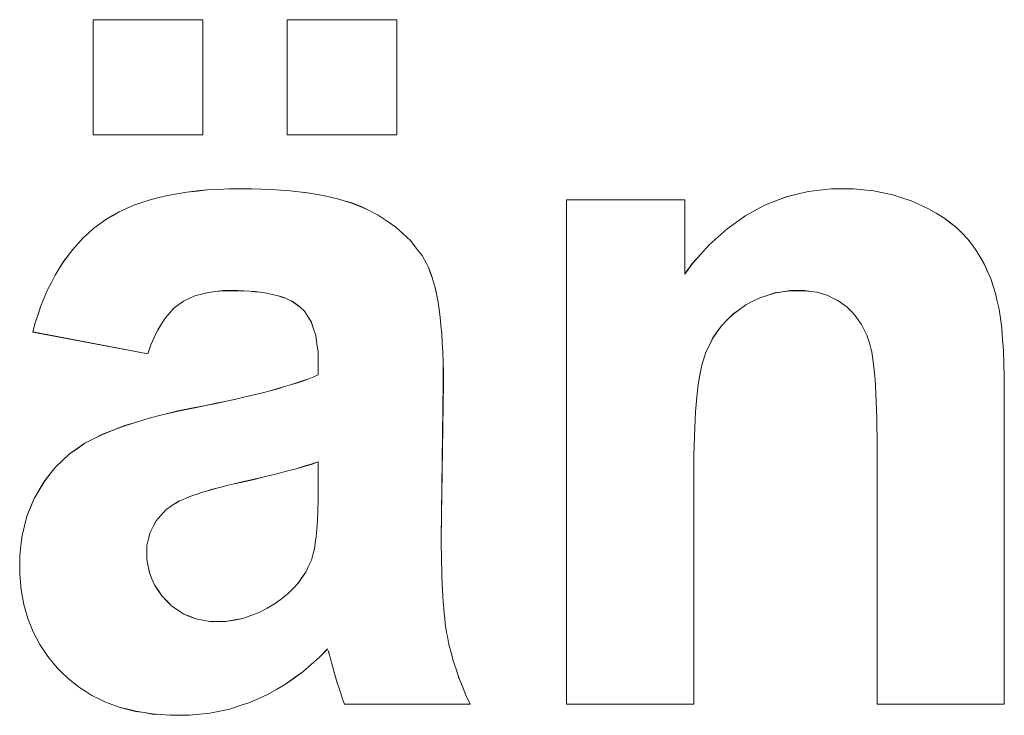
# Model space of a CAD drawing. Extents: x 229 to 926, y 37 to 878.
# Tile 156 of 194: x 359.43 to 362.96, y 819.52 to 822.02. Entities that reach past the tile are written whole.
import ezdxf

# ---------------------------------------------------------------- set-up
doc = ezdxf.new("R2010")
doc.units = 0
doc.layers.get('0').update_dxf_attribs({"lineweight": 13})
doc.layers.add('Beschriftung', color=7, linetype='Continuous', lineweight=25)
doc.layers.add('Beschriftung-A03ENJ5NI0', color=7, linetype='Continuous', lineweight=25)

# ---------------------------------------------------------------- blocks, each defined once
blk = doc.blocks.new('Referenz-A03ENJ5LI0', base_point=(255.7277, 65.704))
at = {"layer": 'Beschriftung', "color": 0, "lineweight": -2}
for p, q in [((359.6896, 821.608), (359.6896, 822.0214)), ((359.6896, 822.0214), (360.0833, 822.0214)), ((360.0833, 822.0214), (360.0833, 821.608)), ((360.3874, 821.608), (360.3874, 822.0214)), ((360.3874, 822.0214), (360.7811, 822.0214)), ((360.7811, 822.0214), (360.7811, 821.608)), ((360.0833, 821.608), (359.6896, 821.608)), ((360.7811, 821.608), (360.3874, 821.608)), ((359.9575, 821.39), (359.9918, 821.3959)), ((359.9918, 821.3959), (360.0261, 821.4018)), ((360.0261, 821.4018), (360.063, 821.4058)), ((360.063, 821.4058), (360.0999, 821.4097)), ((360.0999, 821.4097), (360.1395, 821.4116)), ((360.1395, 821.4116), (360.1789, 821.4137)), ((360.1789, 821.4137), (360.221, 821.4137)), ((360.221, 821.4137), (360.2593, 821.4137)), ((360.2593, 821.4137), (360.2951, 821.4124)), ((360.2951, 821.4124), (360.3309, 821.4113)), ((360.3309, 821.4113), (360.3642, 821.4089)), ((360.3642, 821.4089), (360.3975, 821.4065)), ((360.3975, 821.4065), (360.4284, 821.4029)), ((360.4284, 821.4029), (360.4593, 821.3994)), ((360.4593, 821.3994), (360.4878, 821.3947)), ((360.4878, 821.3947), (360.5163, 821.3899)), ((362.1809, 821.3849), (362.2202, 821.3945)), ((362.2202, 821.3945), (362.2594, 821.4041)), ((362.2594, 821.4041), (362.3004, 821.4089)), ((362.3004, 821.4089), (362.3415, 821.4137)), ((362.3415, 821.4137), (362.3842, 821.4137)), ((362.3842, 821.4137), (362.4221, 821.4137)), ((362.4221, 821.4137), (362.4582, 821.41)), ((362.4582, 821.41), (362.4944, 821.4065)), ((362.4944, 821.4065), (362.5288, 821.3994)), ((362.5288, 821.3994), (362.5634, 821.3922)), ((362.5634, 821.3922), (362.5963, 821.3815)), ((359.8358, 821.3545), (359.865, 821.3643)), ((359.865, 821.3643), (359.8941, 821.3742)), ((359.8941, 821.3742), (359.9257, 821.3821)), ((359.9257, 821.3821), (359.9575, 821.39)), ((360.5163, 821.3899), (360.5423, 821.384)), ((360.5423, 821.384), (360.5683, 821.3781)), ((360.5683, 821.3781), (360.5919, 821.3709)), ((360.5919, 821.3709), (360.6155, 821.3639)), ((360.6155, 821.3639), (360.6367, 821.3555)), ((361.3909, 819.5615), (361.3909, 821.3736)), ((361.3909, 821.3736), (361.8156, 821.3736)), ((361.8156, 821.3736), (361.8156, 821.1075)), ((362.0707, 821.3371), (362.1062, 821.3562)), ((362.1062, 821.3562), (362.1436, 821.3706)), ((362.1436, 821.3706), (362.1809, 821.3849)), ((362.5963, 821.3815), (362.6292, 821.3708)), ((362.6292, 821.3708), (362.6605, 821.3565)), ((362.6605, 821.3565), (362.6917, 821.3422)), ((359.7588, 821.3171), (359.7828, 821.3309)), ((359.7828, 821.3309), (359.8092, 821.3427)), ((359.8092, 821.3427), (359.8358, 821.3545)), ((360.6367, 821.3555), (360.6578, 821.3473)), ((360.6578, 821.3473), (360.6765, 821.3377)), ((360.6765, 821.3377), (360.7139, 821.3187)), ((362.0351, 821.318), (362.0707, 821.3371)), ((362.6917, 821.3422), (362.7193, 821.3259)), ((362.7193, 821.3259), (362.7467, 821.3097)), ((359.6922, 821.2718), (359.7135, 821.2876)), ((359.7135, 821.2876), (359.7349, 821.3034)), ((359.7349, 821.3034), (359.7588, 821.3171)), ((360.7139, 821.3187), (360.7457, 821.2972)), ((360.7457, 821.2972), (360.7776, 821.2757)), ((361.9677, 821.2701), (362.0014, 821.294)), ((362.0014, 821.294), (362.0351, 821.318)), ((362.7467, 821.3097), (362.7703, 821.2915)), ((362.7703, 821.2915), (362.794, 821.2732)), ((359.6525, 821.236), (359.6724, 821.2539)), ((359.6724, 821.2539), (359.6922, 821.2718)), ((360.7776, 821.2757), (360.804, 821.2516)), ((360.804, 821.2516), (360.8303, 821.2275)), ((361.9358, 821.2414), (361.9677, 821.2701)), ((362.794, 821.2732), (362.8139, 821.2531)), ((362.8139, 821.2531), (362.8338, 821.2328)), ((359.6162, 821.1959), (359.6344, 821.216)), ((359.6344, 821.216), (359.6525, 821.236)), ((360.8303, 821.2275), (360.8511, 821.2008)), ((361.9039, 821.2127), (361.9358, 821.2414)), ((362.8338, 821.2328), (362.8498, 821.2107)), ((359.5996, 821.1739), (359.6162, 821.1959)), ((360.8511, 821.2008), (360.8718, 821.1742)), ((361.8438, 821.1458), (361.8739, 821.1793)), ((361.8739, 821.1793), (361.9039, 821.2127)), ((362.8498, 821.2107), (362.8658, 821.1885)), ((362.8658, 821.1885), (362.8794, 821.1648)), ((359.568, 821.1274), (359.5829, 821.1518)), ((359.5829, 821.1518), (359.5996, 821.1739)), ((360.8718, 821.1742), (360.8871, 821.145)), ((360.8871, 821.145), (360.8948, 821.1304)), ((361.8156, 821.1075), (361.8438, 821.1458)), ((362.8794, 821.1648), (362.8931, 821.1412)), ((359.5529, 821.1032), (359.568, 821.1274)), ((360.8948, 821.1304), (360.9014, 821.1128)), ((360.9014, 821.1128), (360.9081, 821.0951)), ((362.8931, 821.1412), (362.9042, 821.1161)), ((362.9042, 821.1161), (362.9154, 821.0909)), ((359.5259, 821.0503), (359.5394, 821.0768)), ((359.5394, 821.0768), (359.5529, 821.1032)), ((360.9081, 821.0951), (360.9138, 821.0744)), ((360.9138, 821.0744), (360.9196, 821.0537)), ((362.9154, 821.0909), (362.9242, 821.0642)), ((359.514, 821.0218), (359.5259, 821.0503)), ((360.1026, 821.0415), (360.0789, 821.0352)), ((360.1298, 821.0446), (360.1026, 821.0415)), ((360.1569, 821.0478), (360.1298, 821.0446)), ((360.1874, 821.0478), (360.1569, 821.0478)), ((360.21, 821.0478), (360.1874, 821.0478)), ((360.2308, 821.0468), (360.21, 821.0478)), ((360.2515, 821.046), (360.2308, 821.0468)), ((360.2705, 821.0441), (360.2515, 821.046)), ((360.2895, 821.0422), (360.2705, 821.0441)), ((360.3066, 821.0395), (360.2895, 821.0422)), ((360.3238, 821.0367), (360.3066, 821.0395)), ((360.9196, 821.0537), (360.9243, 821.03)), ((362.1389, 821.0392), (362.1123, 821.0307)), ((362.167, 821.0435), (362.1389, 821.0392)), ((362.1951, 821.0478), (362.167, 821.0435)), ((362.2246, 821.0478), (362.1951, 821.0478)), ((362.2478, 821.0478), (362.2246, 821.0478)), ((362.2692, 821.0448), (362.2478, 821.0478)), ((362.2907, 821.0418), (362.2692, 821.0448)), ((362.3104, 821.0359), (362.2907, 821.0418)), ((362.9242, 821.0642), (362.9329, 821.0376)), ((362.9329, 821.0376), (362.9392, 821.0095)), ((359.5021, 820.9933), (359.514, 821.0218)), ((360.0142, 821.0101), (359.9971, 820.9975)), ((360.0347, 821.0195), (360.0142, 821.0101)), ((360.0551, 821.0289), (360.0347, 821.0195)), ((360.0789, 821.0352), (360.0551, 821.0289)), ((360.3391, 821.0331), (360.3238, 821.0367)), ((360.3544, 821.0294), (360.3391, 821.0331)), ((360.368, 821.0248), (360.3544, 821.0294)), ((360.3815, 821.0202), (360.368, 821.0248)), ((360.3933, 821.0147), (360.3815, 821.0202)), ((360.4051, 821.0092), (360.3933, 821.0147)), ((360.433, 820.989), (360.4051, 821.0092)), ((360.9243, 821.03), (360.929, 821.0062)), ((360.929, 821.0062), (360.9329, 820.9793)), ((362.0607, 821.0094), (362.0357, 820.9966)), ((362.0857, 821.0222), (362.0607, 821.0094)), ((362.1123, 821.0307), (362.0857, 821.0222)), ((362.3302, 821.0299), (362.3104, 821.0359)), ((362.3483, 821.0209), (362.3302, 821.0299)), ((362.3665, 821.0119), (362.3483, 821.0209)), ((362.3829, 821), (362.3665, 821.0119)), ((362.9392, 821.0095), (362.9455, 820.9813)), ((359.4918, 820.9625), (359.5021, 820.9933)), ((359.9646, 820.9676), (359.9491, 820.9503)), ((359.9801, 820.9848), (359.9646, 820.9676)), ((359.9971, 820.9975), (359.9801, 820.9848)), ((360.4492, 820.9744), (360.433, 820.989)), ((360.4615, 820.9547), (360.4492, 820.9744)), ((360.9329, 820.9793), (360.9367, 820.9525)), ((362.0121, 820.9795), (361.9887, 820.9625)), ((362.0357, 820.9966), (362.0121, 820.9795)), ((362.3994, 820.9881), (362.3829, 821)), ((362.4135, 820.9737), (362.3994, 820.9881)), ((362.4276, 820.9594), (362.4135, 820.9737)), ((362.9455, 820.9813), (362.9502, 820.9471)), ((359.4728, 820.8991), (359.4815, 820.9319)), ((359.4815, 820.9319), (359.4918, 820.9625)), ((359.9491, 820.9503), (359.9353, 820.9282)), ((360.4737, 820.9351), (360.4615, 820.9547)), ((360.4818, 820.9105), (360.4737, 820.9351)), ((360.9367, 820.9525), (360.9395, 820.9227)), ((361.9688, 820.9426), (361.9489, 820.9228)), ((361.9887, 820.9625), (361.9688, 820.9426)), ((362.4395, 820.9426), (362.4276, 820.9594)), ((362.4513, 820.9259), (362.4395, 820.9426)), ((362.9502, 820.9471), (362.9549, 820.9128)), ((359.8865, 820.821), (359.4728, 820.8991)), ((359.9215, 820.9062), (359.9093, 820.8794)), ((359.9353, 820.9282), (359.9215, 820.9062)), ((360.49, 820.886), (360.4818, 820.9105)), ((360.9395, 820.9227), (360.9425, 820.8928)), ((361.9329, 820.9002), (361.9167, 820.8776)), ((361.9489, 820.9228), (361.9329, 820.9002)), ((362.4609, 820.9067), (362.4513, 820.9259)), ((362.4705, 820.8876), (362.4609, 820.9067)), ((362.9549, 820.9128), (362.958, 820.8726)), ((359.9093, 820.8794), (359.8971, 820.8525)), ((360.494, 820.8564), (360.49, 820.886)), ((360.9425, 820.8928), (360.9444, 820.8599)), ((361.9167, 820.8776), (361.9043, 820.8521)), ((362.4777, 820.866), (362.4705, 820.8876)), ((362.4815, 820.8552), (362.4777, 820.866)), ((362.958, 820.8726), (362.9612, 820.8322)), ((359.8971, 820.8525), (359.8865, 820.821)), ((360.4981, 820.8269), (360.494, 820.8564)), ((360.4981, 820.7924), (360.4981, 820.8269)), ((360.9444, 820.8599), (360.9462, 820.8271)), ((360.9462, 820.8271), (360.9472, 820.791)), ((361.8919, 820.8267), (361.8831, 820.7986)), ((361.9043, 820.8521), (361.8919, 820.8267)), ((362.4847, 820.8412), (362.4815, 820.8552)), ((362.4878, 820.8272), (362.4847, 820.8412)), ((362.4906, 820.81), (362.4878, 820.8272)), ((362.9612, 820.8322), (362.9627, 820.7859)), ((360.4981, 820.7448), (360.4981, 820.7924)), ((360.9472, 820.791), (360.9481, 820.7551)), ((361.8831, 820.7986), (361.8788, 820.7846)), ((362.4933, 820.7927), (362.4906, 820.81)), ((362.4956, 820.7722), (362.4933, 820.7927)), ((360.9481, 820.7551), (360.9481, 820.7161)), ((361.875, 820.7675), (361.8712, 820.7505)), ((361.8788, 820.7846), (361.875, 820.7675)), ((362.4979, 820.7518), (362.4956, 820.7722)), ((362.9627, 820.7859), (362.9643, 820.7395)), ((360.424, 820.717), (360.4456, 820.7241)), ((360.4456, 820.7241), (360.4642, 820.731)), ((360.4642, 820.731), (360.4827, 820.7379)), ((360.4827, 820.7379), (360.4981, 820.7448)), ((361.8679, 820.7304), (361.8646, 820.7103)), ((361.8712, 820.7505), (361.8679, 820.7304)), ((362.4997, 820.728), (362.4979, 820.7518)), ((362.5015, 820.7042), (362.4997, 820.728)), ((362.9643, 820.7395), (362.9643, 820.6872)), ((360.2978, 820.6807), (360.3255, 820.688)), ((360.3255, 820.688), (360.3532, 820.6954)), ((360.3532, 820.6954), (360.3778, 820.7027)), ((360.3778, 820.7027), (360.4024, 820.7099)), ((360.4024, 820.7099), (360.424, 820.717)), ((360.9481, 820.7161), (360.9409, 820.1567)), ((361.8619, 820.6873), (361.8592, 820.6642)), ((361.8646, 820.7103), (361.8619, 820.6873)), ((362.5029, 820.6774), (362.5015, 820.7042)), ((362.9643, 820.6872), (362.9643, 819.5615)), ((360.1315, 820.6427), (360.1684, 820.6505)), ((360.1684, 820.6505), (360.2022, 820.6581)), ((360.2022, 820.6581), (360.2361, 820.6657)), ((360.2361, 820.6657), (360.2669, 820.6732)), ((360.2669, 820.6732), (360.2978, 820.6807)), ((361.8592, 820.6642), (361.857, 820.6383)), ((362.5042, 820.6504), (362.5029, 820.6774)), ((362.5052, 820.6201), (362.5042, 820.6504)), ((359.9428, 820.6021), (359.9951, 820.6151)), ((359.9951, 820.6151), (360.0545, 820.6271)), ((360.0545, 820.6271), (360.0945, 820.635)), ((360.0945, 820.635), (360.1315, 820.6427)), ((361.857, 820.6383), (361.8548, 820.6123)), ((362.5061, 820.59), (362.5052, 820.6201)), ((359.8451, 820.5752), (359.8904, 820.5892)), ((359.8904, 820.5892), (359.9428, 820.6021)), ((361.8532, 820.5832), (361.8515, 820.5542)), ((361.8548, 820.6123), (361.8532, 820.5832)), ((362.5066, 820.5565), (362.5061, 820.59)), ((359.7227, 820.5313), (359.7612, 820.5463)), ((359.7612, 820.5463), (359.7996, 820.5613)), ((359.7996, 820.5613), (359.8451, 820.5752)), ((361.8515, 820.5542), (361.8504, 820.5222)), ((362.507, 820.5231), (362.5066, 820.5565)), ((359.6598, 820.4993), (359.6913, 820.5153)), ((359.6913, 820.5153), (359.7227, 820.5313)), ((361.8504, 820.5222), (361.8494, 820.4902)), ((362.507, 820.4864), (362.507, 820.5231)), ((359.6038, 820.4603), (359.6318, 820.4798)), ((359.6318, 820.4798), (359.6598, 820.4993)), ((361.8494, 820.4902), (361.8488, 820.4552)), ((362.507, 819.5615), (362.507, 820.4864)), ((359.5549, 820.4142), (359.5794, 820.4372)), ((359.5794, 820.4372), (359.6038, 820.4603)), ((361.8488, 820.4552), (361.8482, 820.4203)), ((359.5339, 820.3877), (359.5549, 820.4142)), ((360.4196, 820.4077), (360.3848, 820.3986)), ((360.4478, 820.4162), (360.4196, 820.4077)), ((360.4762, 820.4246), (360.4478, 820.4162)), ((360.4981, 820.4323), (360.4762, 820.4246)), ((360.4981, 820.3366), (360.4981, 820.4323)), ((361.8482, 820.4203), (361.8482, 820.3823)), ((359.513, 820.3611), (359.5339, 820.3877)), ((360.268, 820.3695), (360.2205, 820.3589)), ((360.3091, 820.3795), (360.268, 820.3695)), ((360.3501, 820.3894), (360.3091, 820.3795)), ((360.3848, 820.3986), (360.3501, 820.3894)), ((361.8482, 820.3823), (361.8482, 819.5615)), ((359.4779, 820.3009), (359.4954, 820.3311)), ((359.4954, 820.3311), (359.513, 820.3611)), ((360.1142, 820.3324), (360.0966, 820.3272)), ((360.1338, 820.3376), (360.1142, 820.3324)), ((360.1534, 820.343), (360.1338, 820.3376)), ((360.1751, 820.3482), (360.1534, 820.343)), ((360.1967, 820.3535), (360.1751, 820.3482)), ((360.2205, 820.3589), (360.1967, 820.3535)), ((360.4981, 820.2936), (360.4981, 820.3366)), ((359.4649, 820.2688), (359.4779, 820.3009)), ((360.0096, 820.2958), (359.9981, 820.2907)), ((360.021, 820.301), (360.0096, 820.2958)), ((360.0345, 820.3062), (360.021, 820.301)), ((360.048, 820.3114), (360.0345, 820.3062)), ((360.0634, 820.3167), (360.048, 820.3114)), ((360.079, 820.3218), (360.0634, 820.3167)), ((360.0966, 820.3272), (360.079, 820.3218)), ((359.4517, 820.2367), (359.4649, 820.2688)), ((359.9721, 820.2752), (359.9499, 820.2586)), ((359.9981, 820.2907), (359.9721, 820.2752)), ((360.497, 820.2574), (360.4981, 820.2936)), ((359.4431, 820.2025), (359.4517, 820.2367)), ((359.9331, 820.2396), (359.9163, 820.2208)), ((359.9499, 820.2586), (359.9331, 820.2396)), ((360.4959, 820.2213), (360.497, 820.2574)), ((359.4343, 820.1682), (359.4431, 820.2025)), ((359.9052, 820.1997), (359.8941, 820.1786)), ((359.9163, 820.2208), (359.9052, 820.1997)), ((360.4914, 820.1629), (360.4936, 820.192)), ((360.4936, 820.192), (360.4959, 820.2213)), ((359.4299, 820.1319), (359.4343, 820.1682)), ((359.8884, 820.1552), (359.8829, 820.1319)), ((359.8941, 820.1786), (359.8884, 820.1552)), ((360.4881, 820.1405), (360.4914, 820.1629)), ((360.9409, 820.1567), (360.9409, 820.1269)), ((359.4256, 820.0956), (359.4299, 820.1319)), ((359.8829, 820.1319), (359.8829, 820.1063)), ((360.4802, 820.1029), (360.4847, 820.1182)), ((360.4847, 820.1182), (360.4881, 820.1405)), ((360.9409, 820.1269), (360.9412, 820.099)), ((359.4256, 820.0572), (359.4256, 820.0956)), ((359.8829, 820.1063), (359.8829, 820.081)), ((360.4738, 820.0794), (360.4802, 820.1029)), ((360.9412, 820.099), (360.9416, 820.0711)), ((359.4256, 820.0282), (359.4256, 820.0572)), ((359.8829, 820.081), (359.8873, 820.0576)), ((359.8873, 820.0576), (359.8919, 820.0341)), ((360.4536, 820.0361), (360.4636, 820.0577)), ((360.4636, 820.0577), (360.4738, 820.0794)), ((360.9416, 820.0711), (360.9423, 820.0451)), ((359.4279, 820.0005), (359.4256, 820.0282)), ((359.8919, 820.0341), (359.9007, 820.0124)), ((359.9007, 820.0124), (359.9097, 819.9906)), ((360.4264, 819.9964), (360.44, 820.0162)), ((360.44, 820.0162), (360.4536, 820.0361)), ((360.9423, 820.0451), (360.9429, 820.0193)), ((360.9429, 820.0193), (360.944, 819.9953)), ((359.4303, 819.9727), (359.4279, 820.0005)), ((359.9097, 819.9906), (359.9231, 819.9705)), ((360.3922, 819.9604), (360.4093, 819.9784)), ((360.4093, 819.9784), (360.4264, 819.9964)), ((360.944, 819.9953), (360.945, 819.9713)), ((359.4351, 819.9462), (359.4303, 819.9727)), ((359.44, 819.9196), (359.4351, 819.9462)), ((359.9231, 819.9705), (359.9364, 819.9505)), ((359.9364, 819.9505), (359.9543, 819.9322)), ((360.3435, 819.9228), (360.3715, 819.9441)), ((360.3715, 819.9441), (360.3922, 819.9604)), ((360.945, 819.9713), (360.9464, 819.9492)), ((360.9464, 819.9492), (360.9477, 819.9273)), ((359.4471, 819.8944), (359.44, 819.9196)), ((359.9543, 819.9322), (359.9721, 819.9138)), ((359.9721, 819.9138), (359.9925, 819.9)), ((360.286, 819.8908), (360.3148, 819.9068)), ((360.3148, 819.9068), (360.3435, 819.9228)), ((360.9477, 819.9273), (360.9494, 819.9073)), ((360.9494, 819.9073), (360.9511, 819.8872)), ((359.4543, 819.8692), (359.4471, 819.8944)), ((359.9925, 819.9), (360.0127, 819.8863)), ((360.0127, 819.8863), (360.0355, 819.8771)), ((360.0355, 819.8771), (360.0582, 819.8679)), ((360.2272, 819.8694), (360.2566, 819.88)), ((360.2566, 819.88), (360.286, 819.8908)), ((360.9511, 819.8872), (360.9531, 819.869)), ((359.4639, 819.8452), (359.4543, 819.8692)), ((359.4735, 819.8213), (359.4639, 819.8452)), ((360.0582, 819.8679), (360.0833, 819.8634)), ((360.0833, 819.8634), (360.1085, 819.8587)), ((360.1085, 819.8587), (360.1361, 819.8587)), ((360.1361, 819.8587), (360.1669, 819.8587)), ((360.1669, 819.8587), (360.1971, 819.864)), ((360.1971, 819.864), (360.2272, 819.8694)), ((360.9531, 819.869), (360.9552, 819.851)), ((360.9552, 819.851), (360.9575, 819.8349)), ((360.9575, 819.8349), (360.96, 819.8187)), ((359.4855, 819.7985), (359.4735, 819.8213)), ((360.96, 819.8187), (360.9627, 819.8045)), ((360.9627, 819.8045), (360.9682, 819.7761)), ((359.4975, 819.7758), (359.4855, 819.7985)), ((359.5119, 819.7543), (359.4975, 819.7758)), ((360.9682, 819.7761), (360.976, 819.7469)), ((359.5262, 819.7328), (359.5119, 819.7543)), ((359.543, 819.7125), (359.5262, 819.7328)), ((360.5032, 819.7299), (360.473, 819.7038)), ((360.5324, 819.7597), (360.5032, 819.7299)), ((360.5389, 819.7387), (360.5348, 819.7528)), ((360.543, 819.7246), (360.5389, 819.7387)), ((360.976, 819.7469), (360.9838, 819.7174)), ((359.5598, 819.6923), (359.543, 819.7125)), ((360.473, 819.7038), (360.4427, 819.6778)), ((360.5487, 819.7033), (360.543, 819.7246)), ((360.5551, 819.6798), (360.5487, 819.7033)), ((360.9838, 819.7174), (360.994, 819.687)), ((359.5789, 819.6733), (359.5598, 819.6923)), ((359.5981, 819.6544), (359.5789, 819.6733)), ((360.4427, 819.6778), (360.4115, 819.6554)), ((360.5611, 819.6591), (360.5551, 819.6798)), ((360.5671, 819.6386), (360.5611, 819.6591)), ((360.994, 819.687), (361.0042, 819.6566)), ((359.619, 819.6378), (359.5981, 819.6544)), ((359.64, 819.6211), (359.619, 819.6378)), ((360.3803, 819.6331), (360.348, 819.6145)), ((360.4115, 819.6554), (360.3803, 819.6331)), ((360.5725, 819.6209), (360.5671, 819.6386)), ((361.0042, 819.6566), (361.0168, 819.6253)), ((361.0168, 819.6253), (361.0294, 819.5939)), ((359.6627, 819.6068), (359.64, 819.6211)), ((359.6853, 819.5926), (359.6627, 819.6068)), ((359.7099, 819.5808), (359.6853, 819.5926)), ((360.3158, 819.5959), (360.2825, 819.581)), ((360.348, 819.6145), (360.3158, 819.5959)), ((360.578, 819.6031), (360.5725, 819.6209)), ((360.583, 819.5883), (360.578, 819.6031)), ((360.588, 819.5734), (360.583, 819.5883)), ((361.0294, 819.5939), (361.0443, 819.5615)), ((359.7343, 819.5689), (359.7099, 819.5808)), ((359.7605, 819.5594), (359.7343, 819.5689)), ((359.7867, 819.5499), (359.7605, 819.5594)), ((360.2148, 819.555), (360.1804, 819.5438)), ((360.2492, 819.5662), (360.2148, 819.555)), ((360.2825, 819.581), (360.2492, 819.5662)), ((360.5924, 819.5615), (360.588, 819.5734)), ((361.0443, 819.5615), (360.5924, 819.5615)), ((361.8482, 819.5615), (361.3909, 819.5615)), ((362.9643, 819.5615), (362.507, 819.5615)), ((359.8147, 819.5428), (359.7867, 819.5499)), ((359.8427, 819.5357), (359.8147, 819.5428)), ((359.8724, 819.531), (359.8427, 819.5357)), ((359.9021, 819.5262), (359.8724, 819.531)), ((359.9337, 819.5239), (359.9021, 819.5262)), ((359.9652, 819.5215), (359.9337, 819.5239)), ((359.9984, 819.5215), (359.9652, 819.5215)), ((360.0362, 819.5215), (359.9984, 819.5215)), ((360.0728, 819.5252), (360.0362, 819.5215)), ((360.1095, 819.529), (360.0728, 819.5252)), ((360.145, 819.5363), (360.1095, 819.529)), ((360.1804, 819.5438), (360.145, 819.5363))]:
    blk.add_line(p, q, dxfattribs=at)
blk = doc.blocks.new('Referenz-A03ENJ62I0', base_point=(255.7277, 65.7055))
at = {"layer": 'Beschriftung-A03ENJ5NI0', "color": 0, "lineweight": -2}
for p, q in [((359.6896, 821.6078), (359.6896, 822.0212)), ((359.6896, 822.0212), (360.0834, 822.0212)), ((360.0834, 822.0212), (360.0834, 821.6078)), ((360.3874, 821.6078), (360.3874, 822.0212)), ((360.3874, 822.0212), (360.7812, 822.0212)), ((360.7812, 822.0212), (360.7812, 821.6078)), ((360.0834, 821.6078), (359.6896, 821.6078)), ((360.7812, 821.6078), (360.3874, 821.6078)), ((359.9575, 821.3898), (359.9919, 821.3957)), ((359.9919, 821.3957), (360.0262, 821.4016)), ((360.0262, 821.4016), (360.0631, 821.4056)), ((360.0631, 821.4056), (360.1, 821.4095)), ((360.1, 821.4095), (360.1395, 821.4114)), ((360.1395, 821.4114), (360.179, 821.4135)), ((360.179, 821.4135), (360.2211, 821.4135)), ((360.2211, 821.4135), (360.2593, 821.4135)), ((360.2593, 821.4135), (360.2951, 821.4122)), ((360.2951, 821.4122), (360.3309, 821.4111)), ((360.3309, 821.4111), (360.3642, 821.4087)), ((360.3642, 821.4087), (360.3975, 821.4063)), ((360.3975, 821.4063), (360.4284, 821.4027)), ((360.4284, 821.4027), (360.4594, 821.3992)), ((360.4594, 821.3992), (360.4879, 821.3945)), ((360.4879, 821.3945), (360.5163, 821.3896)), ((362.181, 821.3847), (362.2202, 821.3943)), ((362.2202, 821.3943), (362.2594, 821.4039)), ((362.2594, 821.4039), (362.3004, 821.4087)), ((362.3004, 821.4087), (362.3415, 821.4135)), ((362.3415, 821.4135), (362.3843, 821.4135)), ((362.3843, 821.4135), (362.4221, 821.4135)), ((362.4221, 821.4135), (362.4583, 821.4098)), ((362.4583, 821.4098), (362.4945, 821.4063)), ((362.4945, 821.4063), (362.5289, 821.3992)), ((362.5289, 821.3992), (362.5634, 821.392)), ((362.5634, 821.392), (362.5964, 821.3813)), ((359.8358, 821.3543), (359.865, 821.3641)), ((359.865, 821.3641), (359.8941, 821.374)), ((359.8941, 821.374), (359.9258, 821.3819)), ((359.9258, 821.3819), (359.9575, 821.3898)), ((360.5163, 821.3896), (360.5423, 821.3838)), ((360.5423, 821.3838), (360.5683, 821.3779)), ((360.5683, 821.3779), (360.5919, 821.3707)), ((360.5919, 821.3707), (360.6155, 821.3636)), ((360.6155, 821.3636), (360.6367, 821.3553)), ((361.3909, 819.5613), (361.3909, 821.3734)), ((361.3909, 821.3734), (361.8157, 821.3734)), ((361.8157, 821.3734), (361.8157, 821.1073)), ((362.0707, 821.3369), (362.1063, 821.356)), ((362.1063, 821.356), (362.1437, 821.3704)), ((362.1437, 821.3704), (362.181, 821.3847)), ((362.5964, 821.3813), (362.6293, 821.3705)), ((362.6293, 821.3705), (362.6605, 821.3563)), ((362.6605, 821.3563), (362.6918, 821.342)), ((359.7589, 821.3169), (359.7828, 821.3307)), ((359.7828, 821.3307), (359.8093, 821.3425)), ((359.8093, 821.3425), (359.8358, 821.3543)), ((360.6367, 821.3553), (360.6578, 821.347)), ((360.6578, 821.347), (360.6765, 821.3375)), ((360.6765, 821.3375), (360.714, 821.3185)), ((362.0352, 821.3178), (362.0707, 821.3369)), ((362.6918, 821.342), (362.7193, 821.3257)), ((362.7193, 821.3257), (362.7468, 821.3094)), ((359.6922, 821.2716), (359.7136, 821.2874)), ((359.7136, 821.2874), (359.7349, 821.3032)), ((359.7349, 821.3032), (359.7589, 821.3169)), ((360.714, 821.3185), (360.7458, 821.297)), ((360.7458, 821.297), (360.7777, 821.2755)), ((361.9677, 821.2699), (362.0015, 821.2938)), ((362.0015, 821.2938), (362.0352, 821.3178)), ((362.7468, 821.3094), (362.7704, 821.2913)), ((362.7704, 821.2913), (362.7941, 821.273)), ((359.6526, 821.2358), (359.6724, 821.2537)), ((359.6724, 821.2537), (359.6922, 821.2716)), ((360.7777, 821.2755), (360.804, 821.2513)), ((360.804, 821.2513), (360.8303, 821.2273)), ((361.9359, 821.2412), (361.9677, 821.2699)), ((362.7941, 821.273), (362.8139, 821.2529)), ((362.8139, 821.2529), (362.8338, 821.2326)), ((359.6163, 821.1957), (359.6345, 821.2158)), ((359.6345, 821.2158), (359.6526, 821.2358)), ((360.8303, 821.2273), (360.8511, 821.2006)), ((361.9039, 821.2125), (361.9359, 821.2412)), ((362.8338, 821.2326), (362.8499, 821.2105)), ((359.5997, 821.1736), (359.6163, 821.1957)), ((360.8511, 821.2006), (360.8719, 821.174)), ((361.8438, 821.1456), (361.874, 821.1791)), ((361.874, 821.1791), (361.9039, 821.2125)), ((362.8499, 821.2105), (362.8658, 821.1883)), ((362.8658, 821.1883), (362.8795, 821.1646)), ((359.568, 821.1272), (359.583, 821.1516)), ((359.583, 821.1516), (359.5997, 821.1736)), ((360.8719, 821.174), (360.8872, 821.1448)), ((360.8872, 821.1448), (360.8948, 821.1302)), ((361.8157, 821.1073), (361.8438, 821.1456)), ((362.8795, 821.1646), (362.8931, 821.141)), ((359.553, 821.103), (359.568, 821.1272)), ((360.8948, 821.1302), (360.9015, 821.1126)), ((360.9015, 821.1126), (360.9082, 821.0949)), ((362.8931, 821.141), (362.9042, 821.1158)), ((362.9042, 821.1158), (362.9154, 821.0907)), ((359.526, 821.0501), (359.5394, 821.0766)), ((359.5394, 821.0766), (359.553, 821.103)), ((360.9082, 821.0949), (360.9139, 821.0742)), ((360.9139, 821.0742), (360.9196, 821.0535)), ((362.9154, 821.0907), (362.9242, 821.064)), ((359.5141, 821.0216), (359.526, 821.0501)), ((360.1027, 821.0413), (360.0789, 821.035)), ((360.1298, 821.0444), (360.1027, 821.0413)), ((360.157, 821.0475), (360.1298, 821.0444)), ((360.1875, 821.0475), (360.157, 821.0475)), ((360.21, 821.0475), (360.1875, 821.0475)), ((360.2308, 821.0466), (360.21, 821.0475)), ((360.2516, 821.0458), (360.2308, 821.0466)), ((360.2705, 821.0439), (360.2516, 821.0458)), ((360.2895, 821.042), (360.2705, 821.0439)), ((360.3067, 821.0392), (360.2895, 821.042)), ((360.3238, 821.0365), (360.3067, 821.0392)), ((360.9196, 821.0535), (360.9244, 821.0298)), ((362.139, 821.039), (362.1123, 821.0305)), ((362.1671, 821.0433), (362.139, 821.039)), ((362.1951, 821.0475), (362.1671, 821.0433)), ((362.2247, 821.0475), (362.1951, 821.0475)), ((362.2479, 821.0475), (362.2247, 821.0475)), ((362.2693, 821.0446), (362.2479, 821.0475)), ((362.2908, 821.0416), (362.2693, 821.0446)), ((362.3105, 821.0356), (362.2908, 821.0416)), ((362.9242, 821.064), (362.9329, 821.0374)), ((362.9329, 821.0374), (362.9392, 821.0093)), ((359.5021, 820.9931), (359.5141, 821.0216)), ((360.0143, 821.0099), (359.9971, 820.9973)), ((360.0347, 821.0193), (360.0143, 821.0099)), ((360.0551, 821.0287), (360.0347, 821.0193)), ((360.0789, 821.035), (360.0551, 821.0287)), ((360.3392, 821.0329), (360.3238, 821.0365)), ((360.3544, 821.0292), (360.3392, 821.0329)), ((360.3681, 821.0246), (360.3544, 821.0292)), ((360.3815, 821.02), (360.3681, 821.0246)), ((360.3934, 821.0145), (360.3815, 821.02)), ((360.4051, 821.009), (360.3934, 821.0145)), ((360.4331, 820.9888), (360.4051, 821.009)), ((360.9244, 821.0298), (360.9291, 821.006)), ((360.9291, 821.006), (360.9329, 820.9791)), ((362.0607, 821.0092), (362.0357, 820.9964)), ((362.0858, 821.022), (362.0607, 821.0092)), ((362.1123, 821.0305), (362.0858, 821.022)), ((362.3303, 821.0297), (362.3105, 821.0356)), ((362.3484, 821.0207), (362.3303, 821.0297)), ((362.3665, 821.0117), (362.3484, 821.0207)), ((362.3829, 820.9998), (362.3665, 821.0117)), ((362.9392, 821.0093), (362.9456, 820.9811)), ((359.4918, 820.9623), (359.5021, 820.9931)), ((359.9646, 820.9673), (359.9492, 820.9501)), ((359.9801, 820.9846), (359.9646, 820.9673)), ((359.9971, 820.9973), (359.9801, 820.9846)), ((360.4493, 820.9742), (360.4331, 820.9888)), ((360.4616, 820.9545), (360.4493, 820.9742)), ((360.9329, 820.9791), (360.9367, 820.9523)), ((362.0122, 820.9793), (361.9887, 820.9623)), ((362.0357, 820.9964), (362.0122, 820.9793)), ((362.3994, 820.9879), (362.3829, 820.9998)), ((362.4135, 820.9735), (362.3994, 820.9879)), ((362.4276, 820.9592), (362.4135, 820.9735)), ((362.9456, 820.9811), (362.9503, 820.9469)), ((359.4729, 820.8989), (359.4816, 820.9317)), ((359.4816, 820.9317), (359.4918, 820.9623)), ((359.9492, 820.9501), (359.9353, 820.928)), ((360.4738, 820.9349), (360.4616, 820.9545)), ((360.4819, 820.9103), (360.4738, 820.9349)), ((360.9367, 820.9523), (360.9396, 820.9225)), ((361.9688, 820.9424), (361.949, 820.9225)), ((361.9887, 820.9623), (361.9688, 820.9424)), ((362.4395, 820.9424), (362.4276, 820.9592)), ((362.4514, 820.9257), (362.4395, 820.9424)), ((362.9503, 820.9469), (362.955, 820.9126)), ((359.8865, 820.8208), (359.4729, 820.8989)), ((359.9216, 820.9059), (359.9093, 820.8792)), ((359.9353, 820.928), (359.9216, 820.9059)), ((360.49, 820.8858), (360.4819, 820.9103)), ((360.9396, 820.9225), (360.9425, 820.8926)), ((361.9329, 820.9), (361.9168, 820.8774)), ((361.949, 820.9225), (361.9329, 820.9)), ((362.4609, 820.9065), (362.4514, 820.9257)), ((362.4705, 820.8874), (362.4609, 820.9065)), ((362.955, 820.9126), (362.9581, 820.8724)), ((359.9093, 820.8792), (359.8971, 820.8523)), ((360.4941, 820.8562), (360.49, 820.8858)), ((360.9425, 820.8926), (360.9444, 820.8597)), ((361.9168, 820.8774), (361.9043, 820.8519)), ((362.4778, 820.8658), (362.4705, 820.8874)), ((362.4816, 820.855), (362.4778, 820.8658)), ((362.9581, 820.8724), (362.9612, 820.832)), ((359.8971, 820.8523), (359.8865, 820.8208)), ((360.4982, 820.8267), (360.4941, 820.8562)), ((360.4982, 820.7922), (360.4982, 820.8267)), ((360.9444, 820.8597), (360.9462, 820.8268)), ((360.9462, 820.8268), (360.9472, 820.7908)), ((361.8919, 820.8265), (361.8832, 820.7984)), ((361.9043, 820.8519), (361.8919, 820.8265)), ((362.4847, 820.841), (362.4816, 820.855)), ((362.4879, 820.827), (362.4847, 820.841)), ((362.4906, 820.8098), (362.4879, 820.827)), ((362.9612, 820.832), (362.9628, 820.7857)), ((360.4982, 820.7446), (360.4982, 820.7922)), ((360.9472, 820.7908), (360.9482, 820.7549)), ((361.8832, 820.7984), (361.8789, 820.7844)), ((362.4934, 820.7925), (362.4906, 820.8098)), ((362.4957, 820.772), (362.4934, 820.7925)), ((360.9482, 820.7549), (360.9482, 820.7159)), ((361.875, 820.7673), (361.8712, 820.7502)), ((361.8789, 820.7844), (361.875, 820.7673)), ((362.498, 820.7516), (362.4957, 820.772)), ((362.9628, 820.7857), (362.9644, 820.7393)), ((360.4241, 820.7168), (360.4457, 820.7239)), ((360.4457, 820.7239), (360.4642, 820.7308)), ((360.4642, 820.7308), (360.4827, 820.7377)), ((360.4827, 820.7377), (360.4982, 820.7446)), ((361.8679, 820.7302), (361.8646, 820.7101)), ((361.8712, 820.7502), (361.8679, 820.7302)), ((362.4998, 820.7278), (362.498, 820.7516)), ((362.5016, 820.704), (362.4998, 820.7278)), ((362.9644, 820.7393), (362.9644, 820.687)), ((360.2978, 820.6805), (360.3255, 820.6878)), ((360.3255, 820.6878), (360.3532, 820.6952)), ((360.3532, 820.6952), (360.3779, 820.7025)), ((360.3779, 820.7025), (360.4025, 820.7097)), ((360.4025, 820.7097), (360.4241, 820.7168)), ((360.9482, 820.7159), (360.9409, 820.1565)), ((361.8619, 820.6871), (361.8592, 820.664)), ((361.8646, 820.7101), (361.8619, 820.6871)), ((362.5029, 820.6772), (362.5016, 820.704)), ((362.9644, 820.687), (362.9644, 819.5613)), ((360.1315, 820.6425), (360.1684, 820.6503)), ((360.1684, 820.6503), (360.2023, 820.6579)), ((360.2023, 820.6579), (360.2362, 820.6655)), ((360.2362, 820.6655), (360.267, 820.673)), ((360.267, 820.673), (360.2978, 820.6805)), ((361.8592, 820.664), (361.8571, 820.6381)), ((362.5043, 820.6501), (362.5029, 820.6772)), ((362.5053, 820.6199), (362.5043, 820.6501)), ((359.9429, 820.6019), (359.9952, 820.6149)), ((359.9952, 820.6149), (360.0545, 820.6269)), ((360.0545, 820.6269), (360.0946, 820.6348)), ((360.0946, 820.6348), (360.1315, 820.6425)), ((361.8571, 820.6381), (361.8549, 820.6121)), ((362.5062, 820.5898), (362.5053, 820.6199)), ((359.8451, 820.575), (359.8905, 820.589)), ((359.8905, 820.589), (359.9429, 820.6019)), ((361.8533, 820.583), (361.8516, 820.554)), ((361.8549, 820.6121), (361.8533, 820.583)), ((362.5066, 820.5563), (362.5062, 820.5898)), ((359.7228, 820.5311), (359.7612, 820.5461)), ((359.7612, 820.5461), (359.7997, 820.5611)), ((359.7997, 820.5611), (359.8451, 820.575)), ((361.8516, 820.554), (361.8505, 820.522)), ((362.507, 820.5229), (362.5066, 820.5563)), ((359.6598, 820.4991), (359.6914, 820.5151)), ((359.6914, 820.5151), (359.7228, 820.5311)), ((361.8505, 820.522), (361.8494, 820.49)), ((362.507, 820.4862), (362.507, 820.5229)), ((359.6038, 820.4601), (359.6318, 820.4796)), ((359.6318, 820.4796), (359.6598, 820.4991)), ((361.8494, 820.49), (361.8488, 820.455)), ((362.507, 819.5613), (362.507, 820.4862)), ((359.5549, 820.414), (359.5794, 820.437)), ((359.5794, 820.437), (359.6038, 820.4601)), ((361.8488, 820.455), (361.8483, 820.42)), ((359.5339, 820.3875), (359.5549, 820.414)), ((360.4196, 820.4075), (360.3849, 820.3984)), ((360.4479, 820.416), (360.4196, 820.4075)), ((360.4762, 820.4244), (360.4479, 820.416)), ((360.4982, 820.4321), (360.4762, 820.4244)), ((360.4982, 820.3364), (360.4982, 820.4321)), ((361.8483, 820.42), (361.8483, 820.3821)), ((359.513, 820.3609), (359.5339, 820.3875)), ((360.268, 820.3693), (360.2206, 820.3586)), ((360.3092, 820.3793), (360.268, 820.3693)), ((360.3502, 820.3892), (360.3092, 820.3793)), ((360.3849, 820.3984), (360.3502, 820.3892)), ((361.8483, 820.3821), (361.8483, 819.5613)), ((359.478, 820.3007), (359.4955, 820.3309)), ((359.4955, 820.3309), (359.513, 820.3609)), ((360.1142, 820.3322), (360.0966, 820.327)), ((360.1339, 820.3374), (360.1142, 820.3322)), ((360.1535, 820.3428), (360.1339, 820.3374)), ((360.1751, 820.348), (360.1535, 820.3428)), ((360.1968, 820.3533), (360.1751, 820.348)), ((360.2206, 820.3586), (360.1968, 820.3533)), ((360.4982, 820.2934), (360.4982, 820.3364)), ((359.4649, 820.2686), (359.478, 820.3007)), ((360.0097, 820.2956), (359.9982, 820.2905)), ((360.021, 820.3008), (360.0097, 820.2956)), ((360.0346, 820.306), (360.021, 820.3008)), ((360.048, 820.3112), (360.0346, 820.306)), ((360.0635, 820.3165), (360.048, 820.3112)), ((360.0791, 820.3216), (360.0635, 820.3165)), ((360.0966, 820.327), (360.0791, 820.3216)), ((359.4518, 820.2365), (359.4649, 820.2686)), ((359.9722, 820.275), (359.9499, 820.2584)), ((359.9982, 820.2905), (359.9722, 820.275)), ((360.497, 820.2572), (360.4982, 820.2934)), ((359.4431, 820.2023), (359.4518, 820.2365)), ((359.9332, 820.2394), (359.9164, 820.2206)), ((359.9499, 820.2584), (359.9332, 820.2394)), ((360.4959, 820.2211), (360.497, 820.2572)), ((359.4344, 820.168), (359.4431, 820.2023)), ((359.9052, 820.1995), (359.8941, 820.1783)), ((359.9164, 820.2206), (359.9052, 820.1995)), ((360.4914, 820.1627), (360.4937, 820.1918)), ((360.4937, 820.1918), (360.4959, 820.2211)), ((359.4299, 820.1317), (359.4344, 820.168)), ((359.8885, 820.155), (359.8829, 820.1317)), ((359.8941, 820.1783), (359.8885, 820.155)), ((360.4881, 820.1403), (360.4914, 820.1627)), ((360.9409, 820.1565), (360.9409, 820.1267)), ((359.4256, 820.0954), (359.4299, 820.1317)), ((359.8829, 820.1317), (359.8829, 820.1061)), ((360.4803, 820.1027), (360.4848, 820.118)), ((360.4848, 820.118), (360.4881, 820.1403)), ((360.9409, 820.1267), (360.9413, 820.0988)), ((359.4256, 820.057), (359.4256, 820.0954)), ((359.8829, 820.1061), (359.8829, 820.0808)), ((360.4738, 820.0792), (360.4803, 820.1027)), ((360.9413, 820.0988), (360.9416, 820.0709)), ((359.4256, 820.028), (359.4256, 820.057)), ((359.8829, 820.0808), (359.8873, 820.0574)), ((359.8873, 820.0574), (359.8919, 820.0339)), ((360.4537, 820.0359), (360.4637, 820.0575)), ((360.4637, 820.0575), (360.4738, 820.0792)), ((360.9416, 820.0709), (360.9423, 820.0449)), ((359.428, 820.0003), (359.4256, 820.028)), ((359.8919, 820.0339), (359.9008, 820.0122)), ((359.9008, 820.0122), (359.9097, 819.9904)), ((360.4265, 819.9962), (360.4401, 820.016)), ((360.4401, 820.016), (360.4537, 820.0359)), ((360.9423, 820.0449), (360.9429, 820.019)), ((360.9429, 820.019), (360.944, 819.9951)), ((359.4304, 819.9725), (359.428, 820.0003)), ((359.9097, 819.9904), (359.9232, 819.9703)), ((360.3922, 819.9601), (360.4094, 819.9782)), ((360.4094, 819.9782), (360.4265, 819.9962)), ((360.944, 819.9951), (360.945, 819.9711)), ((359.4352, 819.946), (359.4304, 819.9725)), ((359.44, 819.9194), (359.4352, 819.946)), ((359.9232, 819.9703), (359.9365, 819.9503)), ((359.9365, 819.9503), (359.9544, 819.932)), ((360.3435, 819.9226), (360.3715, 819.9439)), ((360.3715, 819.9439), (360.3922, 819.9601)), ((360.945, 819.9711), (360.9464, 819.949)), ((360.9464, 819.949), (360.9478, 819.9271)), ((359.4472, 819.8942), (359.44, 819.9194)), ((359.9544, 819.932), (359.9722, 819.9136)), ((359.9722, 819.9136), (359.9925, 819.8998)), ((360.2861, 819.8906), (360.3148, 819.9066)), ((360.3148, 819.9066), (360.3435, 819.9226)), ((360.9478, 819.9271), (360.9495, 819.907)), ((360.9495, 819.907), (360.9511, 819.887)), ((359.4544, 819.869), (359.4472, 819.8942)), ((359.9925, 819.8998), (360.0128, 819.8861)), ((360.0128, 819.8861), (360.0355, 819.8769)), ((360.0355, 819.8769), (360.0582, 819.8677)), ((360.2272, 819.8692), (360.2567, 819.8798)), ((360.2567, 819.8798), (360.2861, 819.8906)), ((360.9511, 819.887), (360.9532, 819.8688)), ((359.4639, 819.845), (359.4544, 819.869)), ((359.4736, 819.821), (359.4639, 819.845)), ((360.0582, 819.8677), (360.0834, 819.8632)), ((360.0834, 819.8632), (360.1086, 819.8585)), ((360.1086, 819.8585), (360.1361, 819.8585)), ((360.1361, 819.8585), (360.1669, 819.8585)), ((360.1669, 819.8585), (360.1972, 819.8638)), ((360.1972, 819.8638), (360.2272, 819.8692)), ((360.9532, 819.8688), (360.9552, 819.8508)), ((360.9552, 819.8508), (360.9576, 819.8347)), ((360.9576, 819.8347), (360.96, 819.8185)), ((359.4855, 819.7983), (359.4736, 819.821)), ((360.96, 819.8185), (360.9628, 819.8043)), ((360.9628, 819.8043), (360.9682, 819.7759)), ((359.4976, 819.7756), (359.4855, 819.7983)), ((359.5119, 819.7541), (359.4976, 819.7756)), ((360.9682, 819.7759), (360.976, 819.7466)), ((359.5263, 819.7326), (359.5119, 819.7541)), ((359.543, 819.7123), (359.5263, 819.7326)), ((360.5032, 819.7297), (360.473, 819.7036)), ((360.5324, 819.7595), (360.5032, 819.7297)), ((360.539, 819.7385), (360.5349, 819.7526)), ((360.543, 819.7244), (360.539, 819.7385)), ((360.976, 819.7466), (360.9839, 819.7172)), ((359.5598, 819.6921), (359.543, 819.7123)), ((360.473, 819.7036), (360.4428, 819.6776)), ((360.5487, 819.7031), (360.543, 819.7244)), ((360.5552, 819.6796), (360.5487, 819.7031)), ((360.9839, 819.7172), (360.994, 819.6868)), ((359.579, 819.6731), (359.5598, 819.6921)), ((359.5982, 819.6542), (359.579, 819.6731)), ((360.4428, 819.6776), (360.4116, 819.6552)), ((360.5611, 819.6589), (360.5552, 819.6796)), ((360.5671, 819.6384), (360.5611, 819.6589)), ((360.994, 819.6868), (361.0042, 819.6564)), ((359.619, 819.6376), (359.5982, 819.6542)), ((359.64, 819.6209), (359.619, 819.6376)), ((360.3803, 819.6329), (360.348, 819.6143)), ((360.4116, 819.6552), (360.3803, 819.6329)), ((360.5726, 819.6207), (360.5671, 819.6384)), ((361.0042, 819.6564), (361.0169, 819.6251)), ((361.0169, 819.6251), (361.0295, 819.5937)), ((359.6627, 819.6066), (359.64, 819.6209)), ((359.6854, 819.5924), (359.6627, 819.6066)), ((359.7099, 819.5806), (359.6854, 819.5924)), ((360.3158, 819.5957), (360.2825, 819.5808)), ((360.348, 819.6143), (360.3158, 819.5957)), ((360.5781, 819.6029), (360.5726, 819.6207)), ((360.5831, 819.5881), (360.5781, 819.6029)), ((360.588, 819.5732), (360.5831, 819.5881)), ((361.0295, 819.5937), (361.0444, 819.5613)), ((359.7343, 819.5687), (359.7099, 819.5806)), ((359.7605, 819.5592), (359.7343, 819.5687)), ((359.7868, 819.5497), (359.7605, 819.5592)), ((360.2149, 819.5548), (360.1805, 819.5436)), ((360.2493, 819.566), (360.2149, 819.5548)), ((360.2825, 819.5808), (360.2493, 819.566)), ((360.5925, 819.5613), (360.588, 819.5732)), ((361.0444, 819.5613), (360.5925, 819.5613)), ((361.8483, 819.5613), (361.3909, 819.5613)), ((362.9644, 819.5613), (362.507, 819.5613)), ((359.8147, 819.5426), (359.7868, 819.5497)), ((359.8428, 819.5355), (359.8147, 819.5426)), ((359.8724, 819.5308), (359.8428, 819.5355)), ((359.9022, 819.526), (359.8724, 819.5308)), ((359.9337, 819.5237), (359.9022, 819.526)), ((359.9653, 819.5213), (359.9337, 819.5237)), ((359.9985, 819.5213), (359.9653, 819.5213)), ((360.0362, 819.5213), (359.9985, 819.5213)), ((360.0729, 819.525), (360.0362, 819.5213)), ((360.1095, 819.5288), (360.0729, 819.525)), ((360.145, 819.5361), (360.1095, 819.5288)), ((360.1805, 819.5436), (360.145, 819.5361))]:
    blk.add_line(p, q, dxfattribs=at)

msp = doc.modelspace()

# ---------------------------------------------------------------- block references
at = {"color": 251, "lineweight": 13, "ltscale": 0.13, "true_color": 0x606060}
for name, p in [('Referenz-A03ENJ5LI0', (255.7277, 65.704)), ('Referenz-A03ENJ62I0', (255.7277, 65.7055))]:
    msp.add_blockref(name, p, dxfattribs=at)

doc.saveas('drawing.dxf')
